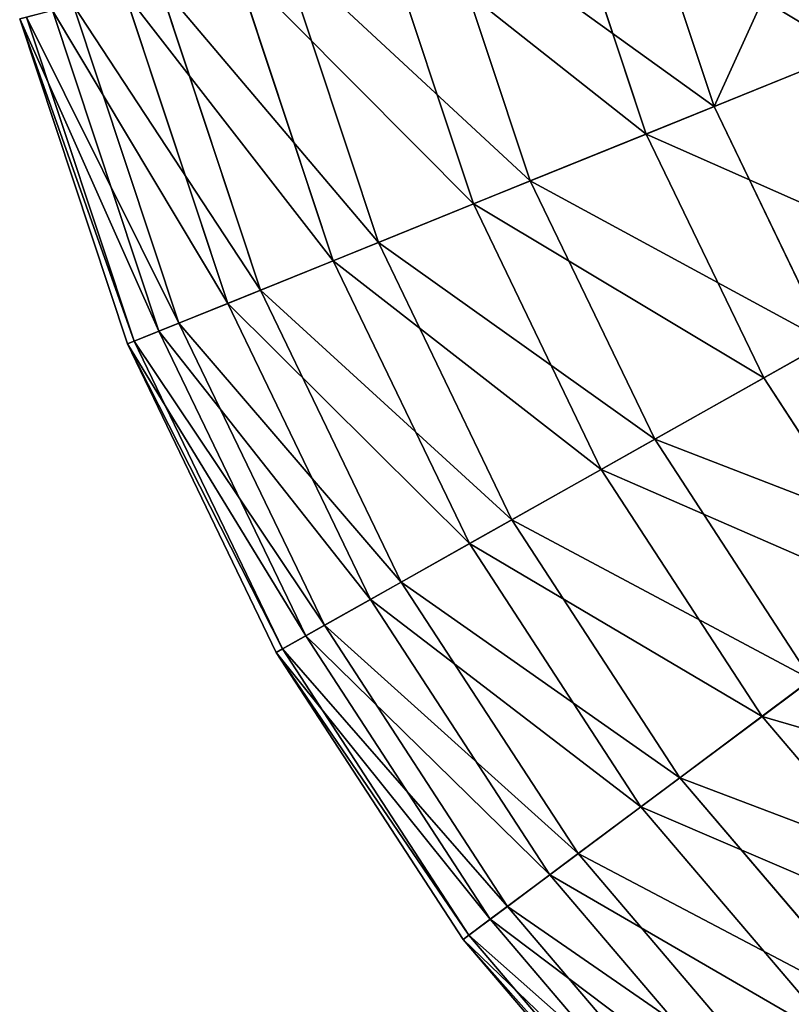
# Model space of a CAD drawing. Extents: x 1 to 133, y -12 to 0.
# Tile 214 of 256: x 77.3 to 79.03, y -9.69 to -7.48. Entities that reach past the tile are written whole.
import ezdxf

# ---------------------------------------------------------------- set-up
doc = ezdxf.new("R2010")
doc.units = 0
doc.header["$LTSCALE"] = 2.54
doc.layers.get('0').update_dxf_attribs({"color": 13, "linetype": 'CONTINUOUS'})

# ---------------------------------------------------------------- blocks, each defined once
blk = doc.blocks.new('SLING_IV_-_Z_O_ENIE16_06_B')
at = {"color": 0}
for p, q in [((78.6675, -7.1216, 2.7275), (78.8523, -7.6781, 2.7275)), ((78.6675, -7.1216, 2.7275), (78.8523, -7.6781, 2.7275)), ((78.5089, -7.1632, 10.2862), (78.7003, -7.7397, 10.2862)), ((78.5089, -7.1632, 10.2862), (78.7003, -7.7397, 10.2862)), ((78.2375, -7.2344, 3.3229), (78.4402, -7.845, 3.3229)), ((78.2375, -7.2344, 3.3229), (78.4402, -7.845, 3.3229)), ((78.1043, -7.2693, 9.672), (78.3126, -7.8967, 9.672)), ((78.1043, -7.2693, 9.672), (78.3126, -7.8967, 9.672)), ((77.8819, -7.3276, 3.9687), (78.0995, -7.9829, 3.9687)), ((77.8819, -7.3276, 3.9687), (78.0995, -7.9829, 3.9687)), ((77.7762, -7.3554, 9.0109), (77.9982, -8.0239, 9.0109)), ((77.7762, -7.3554, 9.0109), (77.9982, -8.0239, 9.0109)), ((77.5296, -7.42, 8.3129), (77.7619, -8.1196, 8.3129)), ((77.5296, -7.42, 8.3129), (77.7619, -8.1196, 8.3129)), ((77.6064, -7.3999, 4.6551), (77.8354, -8.0898, 4.6551)), ((77.6064, -7.3999, 4.6551), (77.8354, -8.0898, 4.6551)), ((77.3684, -7.4623, 7.5887), (77.6074, -8.1821, 7.5887)), ((77.3684, -7.4623, 7.5887), (77.6074, -8.1821, 7.5887)), ((77.4149, -7.4501, 5.3713), (77.652, -8.1641, 5.3713)), ((77.4149, -7.4501, 5.3713), (77.652, -8.1641, 5.3713)), ((77.2951, -7.4815, 6.8495), (77.5371, -8.2106, 6.8495)), ((77.2951, -7.4815, 6.8495), (77.5371, -8.2106, 6.8495)), ((77.3107, -7.4774, 6.1066), (77.5521, -8.2045, 6.1066)), ((77.3107, -7.4774, 6.1066), (77.5521, -8.2045, 6.1066)), ((79.3294, -7.485, 2.1915), (78.8523, -7.6781, 2.7275)), ((79.3294, -7.485, 2.1915), (78.8523, -7.6781, 2.7275)), ((78.7003, -7.7397, 10.2862), (79.1555, -7.5554, 10.8439)), ((78.7003, -7.7397, 10.2862), (79.1555, -7.5554, 10.8439)), ((78.8523, -7.6781, 2.7275), (78.4402, -7.845, 3.3229)), ((78.8523, -7.6781, 2.7275), (78.4402, -7.845, 3.3229)), ((78.8523, -7.6781, 2.7275), (79.1067, -8.2065, 2.7275)), ((78.8523, -7.6781, 2.7275), (79.1067, -8.2065, 2.7275)), ((78.3126, -7.8967, 9.672), (78.7003, -7.7397, 10.2862)), ((78.3126, -7.8967, 9.672), (78.7003, -7.7397, 10.2862)), ((78.7003, -7.7397, 10.2862), (78.9639, -8.2869, 10.2862)), ((78.7003, -7.7397, 10.2862), (78.9639, -8.2869, 10.2862)), ((78.4402, -7.845, 3.3229), (78.0995, -7.9829, 3.9687)), ((78.4402, -7.845, 3.3229), (78.0995, -7.9829, 3.9687)), ((78.4402, -7.845, 3.3229), (78.7194, -8.4246, 3.3229)), ((78.4402, -7.845, 3.3229), (78.7194, -8.4246, 3.3229)), ((77.9982, -8.0239, 9.0109), (78.3126, -7.8967, 9.672)), ((77.9982, -8.0239, 9.0109), (78.3126, -7.8967, 9.672)), ((78.3126, -7.8967, 9.672), (78.5994, -8.4922, 9.672)), ((78.3126, -7.8967, 9.672), (78.5994, -8.4922, 9.672)), ((78.0995, -7.9829, 3.9687), (77.8354, -8.0898, 4.6551)), ((78.0995, -7.9829, 3.9687), (77.8354, -8.0898, 4.6551)), ((78.0995, -7.9829, 3.9687), (78.3991, -8.605, 3.9687)), ((78.0995, -7.9829, 3.9687), (78.3991, -8.605, 3.9687)), ((77.7619, -8.1196, 8.3129), (77.9982, -8.0239, 9.0109)), ((77.7619, -8.1196, 8.3129), (77.9982, -8.0239, 9.0109)), ((77.9982, -8.0239, 9.0109), (78.3038, -8.6587, 9.0109)), ((77.9982, -8.0239, 9.0109), (78.3038, -8.6587, 9.0109)), ((78.9639, -8.2869, 10.2862), (79.3917, -8.046, 10.8439)), ((78.9639, -8.2869, 10.2862), (79.3917, -8.046, 10.8439)), ((77.8354, -8.0898, 4.6551), (77.652, -8.1641, 5.3713)), ((77.8354, -8.0898, 4.6551), (77.652, -8.1641, 5.3713)), ((77.8354, -8.0898, 4.6551), (78.1509, -8.7448, 4.6551)), ((77.8354, -8.0898, 4.6551), (78.1509, -8.7448, 4.6551)), ((77.6074, -8.1821, 7.5887), (77.7619, -8.1196, 8.3129)), ((77.6074, -8.1821, 7.5887), (77.7619, -8.1196, 8.3129)), ((77.7619, -8.1196, 8.3129), (78.0817, -8.7837, 8.3129)), ((77.7619, -8.1196, 8.3129), (78.0817, -8.7837, 8.3129)), ((77.652, -8.1641, 5.3713), (77.5521, -8.2045, 6.1066)), ((77.652, -8.1641, 5.3713), (77.5521, -8.2045, 6.1066)), ((77.652, -8.1641, 5.3713), (77.9784, -8.8419, 5.3713)), ((77.652, -8.1641, 5.3713), (77.9784, -8.8419, 5.3713)), ((77.5371, -8.2106, 6.8495), (77.6074, -8.1821, 7.5887)), ((77.5371, -8.2106, 6.8495), (77.6074, -8.1821, 7.5887)), ((77.6074, -8.1821, 7.5887), (77.9365, -8.8655, 7.5887)), ((77.6074, -8.1821, 7.5887), (77.9365, -8.8655, 7.5887)), ((77.5521, -8.2045, 6.1066), (77.5371, -8.2106, 6.8495)), ((77.5521, -8.2045, 6.1066), (77.5371, -8.2106, 6.8495)), ((77.5371, -8.2106, 6.8495), (77.8705, -8.9027, 6.8495)), ((77.5371, -8.2106, 6.8495), (77.8705, -8.9027, 6.8495)), ((77.5521, -8.2045, 6.1066), (77.8845, -8.8948, 6.1066)), ((77.5521, -8.2045, 6.1066), (77.8845, -8.8948, 6.1066)), ((79.1067, -8.2065, 2.7275), (78.7194, -8.4246, 3.3229)), ((79.1067, -8.2065, 2.7275), (78.7194, -8.4246, 3.3229)), ((78.5994, -8.4922, 9.672), (78.9639, -8.2869, 10.2862)), ((78.5994, -8.4922, 9.672), (78.9639, -8.2869, 10.2862)), ((78.9639, -8.2869, 10.2862), (79.2952, -8.796, 10.2862)), ((78.9639, -8.2869, 10.2862), (79.2952, -8.796, 10.2862)), ((78.7194, -8.4246, 3.3229), (78.3991, -8.605, 3.9687)), ((78.7194, -8.4246, 3.3229), (78.3991, -8.605, 3.9687)), ((78.7194, -8.4246, 3.3229), (79.0703, -8.9638, 3.3229)), ((78.7194, -8.4246, 3.3229), (79.0703, -8.9638, 3.3229)), ((78.3038, -8.6587, 9.0109), (78.5994, -8.4922, 9.672)), ((78.3038, -8.6587, 9.0109), (78.5994, -8.4922, 9.672)), ((78.5994, -8.4922, 9.672), (78.96, -9.0462, 9.672)), ((78.5994, -8.4922, 9.672), (78.96, -9.0462, 9.672)), ((78.3991, -8.605, 3.9687), (78.1509, -8.7448, 4.6551)), ((78.3991, -8.605, 3.9687), (78.1509, -8.7448, 4.6551)), ((78.3991, -8.605, 3.9687), (78.7758, -9.1837, 3.9687)), ((78.3991, -8.605, 3.9687), (78.7758, -9.1837, 3.9687)), ((78.0817, -8.7837, 8.3129), (78.3038, -8.6587, 9.0109)), ((78.0817, -8.7837, 8.3129), (78.3038, -8.6587, 9.0109)), ((78.3038, -8.6587, 9.0109), (78.6881, -9.2491, 9.0109)), ((78.3038, -8.6587, 9.0109), (78.6881, -9.2491, 9.0109)), ((78.1509, -8.7448, 4.6551), (77.9784, -8.8419, 5.3713)), ((78.1509, -8.7448, 4.6551), (77.9784, -8.8419, 5.3713)), ((78.1509, -8.7448, 4.6551), (78.5475, -9.3541, 4.6551)), ((78.1509, -8.7448, 4.6551), (78.5475, -9.3541, 4.6551)), ((77.9365, -8.8655, 7.5887), (78.0817, -8.7837, 8.3129)), ((77.9365, -8.8655, 7.5887), (78.0817, -8.7837, 8.3129)), ((78.0817, -8.7837, 8.3129), (78.4839, -9.4015, 8.3129)), ((78.0817, -8.7837, 8.3129), (78.4839, -9.4015, 8.3129)), ((78.96, -9.0462, 9.672), (79.2952, -8.796, 10.2862)), ((78.96, -9.0462, 9.672), (79.2952, -8.796, 10.2862)), ((77.9784, -8.8419, 5.3713), (77.8845, -8.8948, 6.1066)), ((77.9784, -8.8419, 5.3713), (77.8845, -8.8948, 6.1066)), ((77.9784, -8.8419, 5.3713), (78.3889, -9.4724, 5.3713)), ((77.9784, -8.8419, 5.3713), (78.3889, -9.4724, 5.3713)), ((77.8705, -8.9027, 6.8495), (77.9365, -8.8655, 7.5887)), ((77.8705, -8.9027, 6.8495), (77.9365, -8.8655, 7.5887)), ((77.9365, -8.8655, 7.5887), (78.3503, -9.5012, 7.5887)), ((77.9365, -8.8655, 7.5887), (78.3503, -9.5012, 7.5887)), ((77.8845, -8.8948, 6.1066), (77.8705, -8.9027, 6.8495)), ((77.8845, -8.8948, 6.1066), (77.8705, -8.9027, 6.8495)), ((77.8845, -8.8948, 6.1066), (78.3025, -9.5369, 6.1066)), ((77.8845, -8.8948, 6.1066), (78.3025, -9.5369, 6.1066)), ((77.8705, -8.9027, 6.8495), (78.2895, -9.5466, 6.8495)), ((77.8705, -8.9027, 6.8495), (78.2895, -9.5466, 6.8495)), ((79.0703, -8.9638, 3.3229), (78.7758, -9.1837, 3.9687)), ((79.0703, -8.9638, 3.3229), (78.7758, -9.1837, 3.9687)), ((78.6881, -9.2491, 9.0109), (78.96, -9.0462, 9.672)), ((78.6881, -9.2491, 9.0109), (78.96, -9.0462, 9.672)), ((78.96, -9.0462, 9.672), (79.3885, -9.5495, 9.672)), ((78.96, -9.0462, 9.672), (79.3885, -9.5495, 9.672)), ((78.7758, -9.1837, 3.9687), (78.5475, -9.3541, 4.6551)), ((78.7758, -9.1837, 3.9687), (78.5475, -9.3541, 4.6551)), ((78.7758, -9.1837, 3.9687), (79.2234, -9.7094, 3.9687)), ((78.7758, -9.1837, 3.9687), (79.2234, -9.7094, 3.9687)), ((78.4839, -9.4015, 8.3129), (78.6881, -9.2491, 9.0109)), ((78.4839, -9.4015, 8.3129), (78.6881, -9.2491, 9.0109)), ((78.6881, -9.2491, 9.0109), (79.1448, -9.7855, 9.0109)), ((78.6881, -9.2491, 9.0109), (79.1448, -9.7855, 9.0109)), ((78.5475, -9.3541, 4.6551), (78.3889, -9.4724, 5.3713)), ((78.5475, -9.3541, 4.6551), (78.3889, -9.4724, 5.3713)), ((78.5475, -9.3541, 4.6551), (79.0187, -9.9076, 4.6551)), ((78.5475, -9.3541, 4.6551), (79.0187, -9.9076, 4.6551)), ((78.3503, -9.5012, 7.5887), (78.4839, -9.4015, 8.3129)), ((78.3503, -9.5012, 7.5887), (78.4839, -9.4015, 8.3129)), ((78.4839, -9.4015, 8.3129), (78.9617, -9.9628, 8.3129)), ((78.4839, -9.4015, 8.3129), (78.9617, -9.9628, 8.3129)), ((78.3889, -9.4724, 5.3713), (78.3025, -9.5369, 6.1066)), ((78.3889, -9.4724, 5.3713), (78.3025, -9.5369, 6.1066)), ((78.3889, -9.4724, 5.3713), (78.8766, -10.0453, 5.3713)), ((78.3889, -9.4724, 5.3713), (78.8766, -10.0453, 5.3713)), ((78.2895, -9.5466, 6.8495), (78.3503, -9.5012, 7.5887)), ((78.2895, -9.5466, 6.8495), (78.3503, -9.5012, 7.5887)), ((78.3503, -9.5012, 7.5887), (78.842, -10.0788, 7.5887)), ((78.3503, -9.5012, 7.5887), (78.842, -10.0788, 7.5887)), ((78.3025, -9.5369, 6.1066), (78.2895, -9.5466, 6.8495)), ((78.3025, -9.5369, 6.1066), (78.2895, -9.5466, 6.8495)), ((78.3025, -9.5369, 6.1066), (78.7991, -10.1203, 6.1066)), ((78.3025, -9.5369, 6.1066), (78.7991, -10.1203, 6.1066)), ((78.2895, -9.5466, 6.8495), (78.7875, -10.1315, 6.8495)), ((78.2895, -9.5466, 6.8495), (78.7875, -10.1315, 6.8495))]:
    blk.add_line(p, q, dxfattribs=at)
at = {"color": 7}
mesh = blk.add_polyface(dxfattribs=at)
corners = [(79.1555, -7.5554, 10.8439), (79.5219, -6.8976, 11.3367), (78.9839, -7.0386, 10.8439), (79.6711, -7.3467, 11.3367)]
mesh.append_faces([[corners[k] for k in face] for face in [(0, 1, 2), (1, 0, 3)]], dxfattribs={"vtx0": -1, "color": 7})
mesh = blk.add_polyface(dxfattribs=at)
corners = [(79.1654, -6.991, 2.1915), (78.8523, -7.6781, 2.7275), (78.6675, -7.1216, 2.7275), (79.3294, -7.485, 2.1915)]
mesh.append_faces([[corners[k] for k in face] for face in [(0, 1, 2), (1, 0, 3)]], dxfattribs={"vtx0": -1, "color": 7})
mesh = blk.add_polyface(dxfattribs=at)
corners = [(79.1555, -7.5554, 10.8439), (78.5089, -7.1632, 10.2862), (78.7003, -7.7397, 10.2862), (78.9839, -7.0386, 10.8439)]
mesh.append_faces([[corners[k] for k in face] for face in [(0, 1, 2), (1, 0, 3)]], dxfattribs={"vtx0": -1, "color": 7})
mesh = blk.add_polyface(dxfattribs=at)
corners = [(78.2375, -7.2344, 3.3229), (78.8523, -7.6781, 2.7275), (78.4402, -7.845, 3.3229), (78.6675, -7.1216, 2.7275)]
mesh.append_faces([[corners[k] for k in face] for face in [(0, 1, 2), (1, 0, 3)]], dxfattribs={"vtx0": -1, "color": 7})
mesh = blk.add_polyface(dxfattribs=at)
corners = [(78.7003, -7.7397, 10.2862), (78.1043, -7.2693, 9.672), (78.3126, -7.8967, 9.672), (78.5089, -7.1632, 10.2862)]
mesh.append_faces([[corners[k] for k in face] for face in [(0, 1, 2), (1, 0, 3)]], dxfattribs={"vtx0": -1, "color": 7})
mesh = blk.add_polyface(dxfattribs=at)
corners = [(77.8819, -7.3276, 3.9687), (78.4402, -7.845, 3.3229), (78.0995, -7.9829, 3.9687), (78.2375, -7.2344, 3.3229)]
mesh.append_faces([[corners[k] for k in face] for face in [(0, 1, 2), (1, 0, 3)]], dxfattribs={"vtx0": -1, "color": 7})
mesh = blk.add_polyface(dxfattribs=at)
corners = [(78.3126, -7.8967, 9.672), (77.7762, -7.3554, 9.0109), (77.9982, -8.0239, 9.0109), (78.1043, -7.2693, 9.672)]
mesh.append_faces([[corners[k] for k in face] for face in [(0, 1, 2), (1, 0, 3)]], dxfattribs={"vtx0": -1, "color": 7})
mesh = blk.add_polyface(dxfattribs=at)
corners = [(77.6064, -7.3999, 4.6551), (78.0995, -7.9829, 3.9687), (77.8354, -8.0898, 4.6551), (77.8819, -7.3276, 3.9687)]
mesh.append_faces([[corners[k] for k in face] for face in [(0, 1, 2), (1, 0, 3)]], dxfattribs={"vtx0": -1, "color": 7})
mesh = blk.add_polyface(dxfattribs=at)
corners = [(77.9982, -8.0239, 9.0109), (77.5296, -7.42, 8.3129), (77.7619, -8.1196, 8.3129), (77.7762, -7.3554, 9.0109)]
mesh.append_faces([[corners[k] for k in face] for face in [(0, 1, 2), (1, 0, 3)]], dxfattribs={"vtx0": -1, "color": 7})
mesh = blk.add_polyface(dxfattribs=at)
corners = [(77.7619, -8.1196, 8.3129), (77.3684, -7.4623, 7.5887), (77.6074, -8.1821, 7.5887), (77.5296, -7.42, 8.3129)]
mesh.append_faces([[corners[k] for k in face] for face in [(0, 1, 2), (1, 0, 3)]], dxfattribs={"vtx0": -1, "color": 7})
mesh = blk.add_polyface(dxfattribs=at)
corners = [(77.4149, -7.4501, 5.3713), (77.8354, -8.0898, 4.6551), (77.652, -8.1641, 5.3713), (77.6064, -7.3999, 4.6551)]
mesh.append_faces([[corners[k] for k in face] for face in [(0, 1, 2), (1, 0, 3)]], dxfattribs={"vtx0": -1, "color": 7})
mesh = blk.add_polyface(dxfattribs=at)
corners = [(77.6074, -8.1821, 7.5887), (77.2951, -7.4815, 6.8495), (77.5371, -8.2106, 6.8495), (77.3684, -7.4623, 7.5887)]
mesh.append_faces([[corners[k] for k in face] for face in [(0, 1, 2), (1, 0, 3)]], dxfattribs={"vtx0": -1, "color": 7})
mesh = blk.add_polyface(dxfattribs=at)
corners = [(77.3107, -7.4774, 6.1066), (77.652, -8.1641, 5.3713), (77.5521, -8.2045, 6.1066), (77.4149, -7.4501, 5.3713)]
mesh.append_faces([[corners[k] for k in face] for face in [(0, 1, 2), (1, 0, 3)]], dxfattribs={"vtx0": -1, "color": 7})
mesh = blk.add_polyface(dxfattribs=at)
corners = [(77.2951, -7.4815, 6.8495), (77.5521, -8.2045, 6.1066), (77.5371, -8.2106, 6.8495), (77.3107, -7.4774, 6.1066)]
mesh.append_faces([[corners[k] for k in face] for face in [(0, 1, 2), (1, 0, 3)]], dxfattribs={"vtx0": -1, "color": 7})
mesh = blk.add_polyface(dxfattribs=at)
corners = [(79.3294, -7.485, 2.1915), (79.1067, -8.2065, 2.7275), (78.8523, -7.6781, 2.7275), (79.5552, -7.9539, 2.1915)]
mesh.append_faces([[corners[k] for k in face] for face in [(0, 1, 2), (1, 0, 3)]], dxfattribs={"vtx0": -1, "color": 7})
mesh = blk.add_polyface(dxfattribs=at)
corners = [(79.3917, -8.046, 10.8439), (78.7003, -7.7397, 10.2862), (78.9639, -8.2869, 10.2862), (79.1555, -7.5554, 10.8439)]
mesh.append_faces([[corners[k] for k in face] for face in [(0, 1, 2), (1, 0, 3)]], dxfattribs={"vtx0": -1, "color": 7})
mesh = blk.add_polyface(dxfattribs=at)
corners = [(78.4402, -7.845, 3.3229), (79.1067, -8.2065, 2.7275), (78.7194, -8.4246, 3.3229), (78.8523, -7.6781, 2.7275)]
mesh.append_faces([[corners[k] for k in face] for face in [(0, 1, 2), (1, 0, 3)]], dxfattribs={"vtx0": -1, "color": 7})
mesh = blk.add_polyface(dxfattribs=at)
corners = [(78.9639, -8.2869, 10.2862), (78.3126, -7.8967, 9.672), (78.5994, -8.4922, 9.672), (78.7003, -7.7397, 10.2862)]
mesh.append_faces([[corners[k] for k in face] for face in [(0, 1, 2), (1, 0, 3)]], dxfattribs={"vtx0": -1, "color": 7})
mesh = blk.add_polyface(dxfattribs=at)
corners = [(78.0995, -7.9829, 3.9687), (78.7194, -8.4246, 3.3229), (78.3991, -8.605, 3.9687), (78.4402, -7.845, 3.3229)]
mesh.append_faces([[corners[k] for k in face] for face in [(0, 1, 2), (1, 0, 3)]], dxfattribs={"vtx0": -1, "color": 7})
mesh = blk.add_polyface(dxfattribs=at)
corners = [(78.5994, -8.4922, 9.672), (77.9982, -8.0239, 9.0109), (78.3038, -8.6587, 9.0109), (78.3126, -7.8967, 9.672)]
mesh.append_faces([[corners[k] for k in face] for face in [(0, 1, 2), (1, 0, 3)]], dxfattribs={"vtx0": -1, "color": 7})
mesh = blk.add_polyface(dxfattribs=at)
corners = [(77.8354, -8.0898, 4.6551), (78.3991, -8.605, 3.9687), (78.1509, -8.7448, 4.6551), (78.0995, -7.9829, 3.9687)]
mesh.append_faces([[corners[k] for k in face] for face in [(0, 1, 2), (1, 0, 3)]], dxfattribs={"vtx0": -1, "color": 7})
mesh = blk.add_polyface(dxfattribs=at)
corners = [(78.3038, -8.6587, 9.0109), (77.7619, -8.1196, 8.3129), (78.0817, -8.7837, 8.3129), (77.9982, -8.0239, 9.0109)]
mesh.append_faces([[corners[k] for k in face] for face in [(0, 1, 2), (1, 0, 3)]], dxfattribs={"vtx0": -1, "color": 7})
mesh = blk.add_polyface(dxfattribs=at)
corners = [(79.2952, -8.796, 10.2862), (79.3917, -8.046, 10.8439), (78.9639, -8.2869, 10.2862), (79.6888, -8.5023, 10.8439)]
mesh.append_faces([[corners[k] for k in face] for face in [(0, 1, 2), (1, 0, 3)]], dxfattribs={"vtx0": -1, "color": 7})
mesh = blk.add_polyface(dxfattribs=at)
corners = [(77.652, -8.1641, 5.3713), (78.1509, -8.7448, 4.6551), (77.9784, -8.8419, 5.3713), (77.8354, -8.0898, 4.6551)]
mesh.append_faces([[corners[k] for k in face] for face in [(0, 1, 2), (1, 0, 3)]], dxfattribs={"vtx0": -1, "color": 7})
mesh = blk.add_polyface(dxfattribs=at)
corners = [(78.0817, -8.7837, 8.3129), (77.6074, -8.1821, 7.5887), (77.9365, -8.8655, 7.5887), (77.7619, -8.1196, 8.3129)]
mesh.append_faces([[corners[k] for k in face] for face in [(0, 1, 2), (1, 0, 3)]], dxfattribs={"vtx0": -1, "color": 7})
mesh = blk.add_polyface(dxfattribs=at)
corners = [(77.5521, -8.2045, 6.1066), (77.9784, -8.8419, 5.3713), (77.8845, -8.8948, 6.1066), (77.652, -8.1641, 5.3713)]
mesh.append_faces([[corners[k] for k in face] for face in [(0, 1, 2), (1, 0, 3)]], dxfattribs={"vtx0": -1, "color": 7})
mesh = blk.add_polyface(dxfattribs=at)
corners = [(77.9365, -8.8655, 7.5887), (77.5371, -8.2106, 6.8495), (77.8705, -8.9027, 6.8495), (77.6074, -8.1821, 7.5887)]
mesh.append_faces([[corners[k] for k in face] for face in [(0, 1, 2), (1, 0, 3)]], dxfattribs={"vtx0": -1, "color": 7})
mesh = blk.add_polyface(dxfattribs=at)
corners = [(77.5371, -8.2106, 6.8495), (77.8845, -8.8948, 6.1066), (77.8705, -8.9027, 6.8495), (77.5521, -8.2045, 6.1066)]
mesh.append_faces([[corners[k] for k in face] for face in [(0, 1, 2), (1, 0, 3)]], dxfattribs={"vtx0": -1, "color": 7})
mesh = blk.add_polyface(dxfattribs=at)
corners = [(78.7194, -8.4246, 3.3229), (79.4266, -8.6979, 2.7275), (79.0703, -8.9638, 3.3229), (79.1067, -8.2065, 2.7275)]
mesh.append_faces([[corners[k] for k in face] for face in [(0, 1, 2), (1, 0, 3)]], dxfattribs={"vtx0": -1, "color": 7})
mesh = blk.add_polyface(dxfattribs=at)
corners = [(79.2952, -8.796, 10.2862), (78.5994, -8.4922, 9.672), (78.96, -9.0462, 9.672), (78.9639, -8.2869, 10.2862)]
mesh.append_faces([[corners[k] for k in face] for face in [(0, 1, 2), (1, 0, 3)]], dxfattribs={"vtx0": -1, "color": 7})
mesh = blk.add_polyface(dxfattribs=at)
corners = [(78.3991, -8.605, 3.9687), (79.0703, -8.9638, 3.3229), (78.7758, -9.1837, 3.9687), (78.7194, -8.4246, 3.3229)]
mesh.append_faces([[corners[k] for k in face] for face in [(0, 1, 2), (1, 0, 3)]], dxfattribs={"vtx0": -1, "color": 7})
mesh = blk.add_polyface(dxfattribs=at)
corners = [(78.96, -9.0462, 9.672), (78.3038, -8.6587, 9.0109), (78.6881, -9.2491, 9.0109), (78.5994, -8.4922, 9.672)]
mesh.append_faces([[corners[k] for k in face] for face in [(0, 1, 2), (1, 0, 3)]], dxfattribs={"vtx0": -1, "color": 7})
mesh = blk.add_polyface(dxfattribs=at)
corners = [(78.1509, -8.7448, 4.6551), (78.7758, -9.1837, 3.9687), (78.5475, -9.3541, 4.6551), (78.3991, -8.605, 3.9687)]
mesh.append_faces([[corners[k] for k in face] for face in [(0, 1, 2), (1, 0, 3)]], dxfattribs={"vtx0": -1, "color": 7})
mesh = blk.add_polyface(dxfattribs=at)
corners = [(78.6881, -9.2491, 9.0109), (78.0817, -8.7837, 8.3129), (78.4839, -9.4015, 8.3129), (78.3038, -8.6587, 9.0109)]
mesh.append_faces([[corners[k] for k in face] for face in [(0, 1, 2), (1, 0, 3)]], dxfattribs={"vtx0": -1, "color": 7})
mesh = blk.add_polyface(dxfattribs=at)
corners = [(77.9784, -8.8419, 5.3713), (78.5475, -9.3541, 4.6551), (78.3889, -9.4724, 5.3713), (78.1509, -8.7448, 4.6551)]
mesh.append_faces([[corners[k] for k in face] for face in [(0, 1, 2), (1, 0, 3)]], dxfattribs={"vtx0": -1, "color": 7})
mesh = blk.add_polyface(dxfattribs=at)
corners = [(78.4839, -9.4015, 8.3129), (77.9365, -8.8655, 7.5887), (78.3503, -9.5012, 7.5887), (78.0817, -8.7837, 8.3129)]
mesh.append_faces([[corners[k] for k in face] for face in [(0, 1, 2), (1, 0, 3)]], dxfattribs={"vtx0": -1, "color": 7})
mesh = blk.add_polyface(dxfattribs=at)
corners = [(79.689, -9.2585, 10.2862), (78.96, -9.0462, 9.672), (79.3885, -9.5495, 9.672), (79.2952, -8.796, 10.2862)]
mesh.append_faces([[corners[k] for k in face] for face in [(0, 1, 2), (1, 0, 3)]], dxfattribs={"vtx0": -1, "color": 7})
mesh = blk.add_polyface(dxfattribs=at)
corners = [(77.8845, -8.8948, 6.1066), (78.3889, -9.4724, 5.3713), (78.3025, -9.5369, 6.1066), (77.9784, -8.8419, 5.3713)]
mesh.append_faces([[corners[k] for k in face] for face in [(0, 1, 2), (1, 0, 3)]], dxfattribs={"vtx0": -1, "color": 7})
mesh = blk.add_polyface(dxfattribs=at)
corners = [(78.3503, -9.5012, 7.5887), (77.8705, -8.9027, 6.8495), (78.2895, -9.5466, 6.8495), (77.9365, -8.8655, 7.5887)]
mesh.append_faces([[corners[k] for k in face] for face in [(0, 1, 2), (1, 0, 3)]], dxfattribs={"vtx0": -1, "color": 7})
mesh = blk.add_polyface(dxfattribs=at)
corners = [(77.8705, -8.9027, 6.8495), (78.3025, -9.5369, 6.1066), (78.2895, -9.5466, 6.8495), (77.8845, -8.8948, 6.1066)]
mesh.append_faces([[corners[k] for k in face] for face in [(0, 1, 2), (1, 0, 3)]], dxfattribs={"vtx0": -1, "color": 7})
mesh = blk.add_polyface(dxfattribs=at)
corners = [(78.7758, -9.1837, 3.9687), (79.4874, -9.4537, 3.3229), (79.2234, -9.7094, 3.9687), (79.0703, -8.9638, 3.3229)]
mesh.append_faces([[corners[k] for k in face] for face in [(0, 1, 2), (1, 0, 3)]], dxfattribs={"vtx0": -1, "color": 7})
mesh = blk.add_polyface(dxfattribs=at)
corners = [(79.3885, -9.5495, 9.672), (78.6881, -9.2491, 9.0109), (79.1448, -9.7855, 9.0109), (78.96, -9.0462, 9.672)]
mesh.append_faces([[corners[k] for k in face] for face in [(0, 1, 2), (1, 0, 3)]], dxfattribs={"vtx0": -1, "color": 7})
mesh = blk.add_polyface(dxfattribs=at)
corners = [(78.5475, -9.3541, 4.6551), (79.2234, -9.7094, 3.9687), (79.0187, -9.9076, 4.6551), (78.7758, -9.1837, 3.9687)]
mesh.append_faces([[corners[k] for k in face] for face in [(0, 1, 2), (1, 0, 3)]], dxfattribs={"vtx0": -1, "color": 7})
mesh = blk.add_polyface(dxfattribs=at)
corners = [(79.1448, -9.7855, 9.0109), (78.4839, -9.4015, 8.3129), (78.9617, -9.9628, 8.3129), (78.6881, -9.2491, 9.0109)]
mesh.append_faces([[corners[k] for k in face] for face in [(0, 1, 2), (1, 0, 3)]], dxfattribs={"vtx0": -1, "color": 7})
mesh = blk.add_polyface(dxfattribs=at)
corners = [(78.3889, -9.4724, 5.3713), (79.0187, -9.9076, 4.6551), (78.8766, -10.0453, 5.3713), (78.5475, -9.3541, 4.6551)]
mesh.append_faces([[corners[k] for k in face] for face in [(0, 1, 2), (1, 0, 3)]], dxfattribs={"vtx0": -1, "color": 7})
mesh = blk.add_polyface(dxfattribs=at)
corners = [(78.9617, -9.9628, 8.3129), (78.3503, -9.5012, 7.5887), (78.842, -10.0788, 7.5887), (78.4839, -9.4015, 8.3129)]
mesh.append_faces([[corners[k] for k in face] for face in [(0, 1, 2), (1, 0, 3)]], dxfattribs={"vtx0": -1, "color": 7})
mesh = blk.add_polyface(dxfattribs=at)
corners = [(78.3025, -9.5369, 6.1066), (78.8766, -10.0453, 5.3713), (78.7991, -10.1203, 6.1066), (78.3889, -9.4724, 5.3713)]
mesh.append_faces([[corners[k] for k in face] for face in [(0, 1, 2), (1, 0, 3)]], dxfattribs={"vtx0": -1, "color": 7})
mesh = blk.add_polyface(dxfattribs=at)
corners = [(78.842, -10.0788, 7.5887), (78.2895, -9.5466, 6.8495), (78.7875, -10.1315, 6.8495), (78.3503, -9.5012, 7.5887)]
mesh.append_faces([[corners[k] for k in face] for face in [(0, 1, 2), (1, 0, 3)]], dxfattribs={"vtx0": -1, "color": 7})
mesh = blk.add_polyface(dxfattribs=at)
corners = [(78.2895, -9.5466, 6.8495), (78.7991, -10.1203, 6.1066), (78.7875, -10.1315, 6.8495), (78.3025, -9.5369, 6.1066)]
mesh.append_faces([[corners[k] for k in face] for face in [(0, 1, 2), (1, 0, 3)]], dxfattribs={"vtx0": -1, "color": 7})

msp = doc.modelspace()

# ---------------------------------------------------------------- block references
at = {"color": 18}
msp.add_blockref('SLING_IV_-_Z_O_ENIE16_06_B', (0, 0), dxfattribs=at)

doc.saveas('drawing.dxf')
